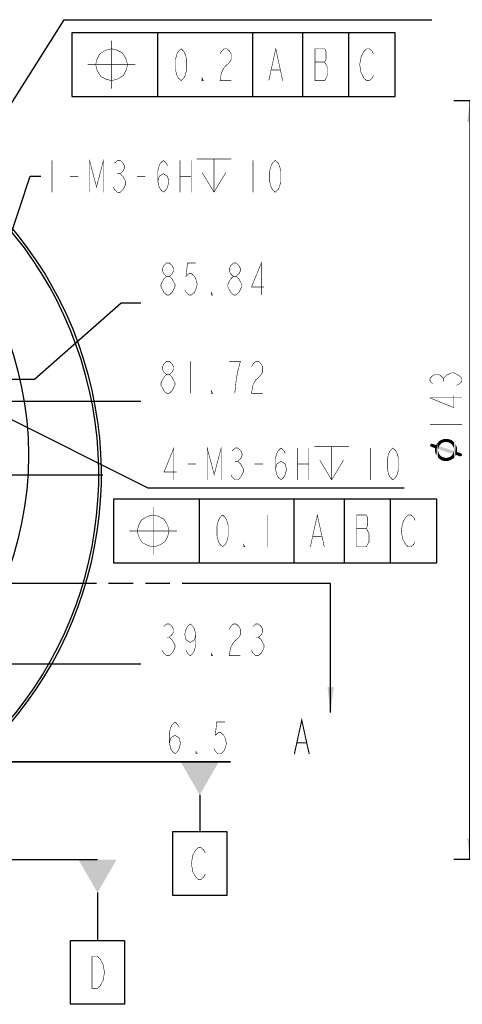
# Model space of a CAD drawing. Header units: millimetres. Extents: x 0 to 420, y 0 to 297.
# Tile 8 of 18: x 210 to 252, y 126 to 219. Entities that reach past the tile are written whole.
import ezdxf

# ---------------------------------------------------------------- set-up
doc = ezdxf.new("R2010")
doc.units = ezdxf.units.MM
doc.header["$LTSCALE"] = 23.1
doc.linetypes.add('CENTER', pattern=[0.6, 0.375, -0.075, 0.075, -0.075])
doc.linetypes.add('PHANTOM', pattern=[0.8, 0.45, -0.05, 0.1, -0.05, 0.1, -0.05])
doc.layers.get('0').update_dxf_attribs({"linetype": 'CONTINUOUS'})
for name, color, linetype in [('13KW_HVAC_SRDXF_CONTINUOUS_LINE', 7, 'CONTINUOUS'), ('13KW_HVAC_SRQ_DXF_AXIS', 7, 'CONTINUOUS'), ('13KW_HVAC_SRQ_DXF_DIMENSION', 7, 'CONTINUOUS'), ('13KW_HVAC_SRQ_DXF_HATCHING', 7, 'CONTINUOUS'), ('13KW_HVAC_SRQ_DXF_TEXT', 7, 'CONTINUOUS')]:
    doc.layers.add(name, color=color, linetype=linetype)
doc.styles.get("Standard").update_dxf_attribs({"font": 'txt', "width": 0.7})
doc.dimstyles.new('DIMSTYLE_1', dxfattribs={"dimtxt": 3, "dimasz": 2, "dimexe": 1.5, "dimexo": 1, "dimgap": 0.75, "dimtad": 1, "dimlfac": 2, "dimdsep": 46, "dimtxsty": 'Standard', "dimblk": '_FILLED', "dimblk1": '_FILLED', "dimblk2": '_FILLED', "dimcen": 0.09, "dimazin": 2, "dimtp": 0.01, "dimtm": 0.01, "dimtfac": 1, "dimtofl": 0, "dimtmove": 0, "dimatfit": 3, "dimldrblk": '_FILLED', "dimfxl": 0, "dimtolj": 1, "dimarcsym": 0})
doc.dimstyles.new('DIMSTYLE_3', dxfattribs={"dimtxt": 3, "dimasz": 2, "dimexe": 1.5, "dimexo": 1, "dimgap": 0.75, "dimtad": 0, "dimtih": 1, "dimtoh": 1, "dimlfac": 2, "dimdsep": 46, "dimtxsty": 'Standard', "dimblk": '_FILLED', "dimblk1": '_FILLED', "dimblk2": '_FILLED', "dimcen": 0.09, "dimazin": 2, "dimtp": 0.01, "dimtm": 0.01, "dimtfac": 1, "dimtofl": 0, "dimtmove": 0, "dimatfit": 3, "dimldrblk": '_FILLED', "dimfxl": 0, "dimtolj": 1, "dimarcsym": 0})
doc.dimstyles.new('DIMSTYLE_9', dxfattribs={"dimtxt": 3, "dimasz": 2, "dimexe": 1.5, "dimexo": 1, "dimgap": 0.75, "dimtad": 1, "dimdec": 0, "dimlfac": 2, "dimdsep": 46, "dimtxsty": 'Standard', "dimblk": '_FILLED', "dimblk1": '_FILLED', "dimblk2": '_FILLED', "dimcen": 0.09, "dimazin": 2, "dimtp": 0.01, "dimtm": 0.01, "dimtfac": 1, "dimtdec": 0, "dimtofl": 0, "dimtmove": 0, "dimatfit": 3, "dimldrblk": '_FILLED', "dimfxl": 0, "dimtolj": 1, "dimarcsym": 0})
doc.dimstyles.get("Standard").update_dxf_attribs({"dimtxt": 3, "dimasz": 2, "dimexe": 1.5, "dimexo": 1, "dimtad": 1, "dimdsep": 46, "dimtxsty": 'Standard', "dimblk": '_FILLED', "dimblk1": '_FILLED', "dimblk2": '_FILLED', "dimcen": 0.09, "dimazin": 2, "dimtol": 1, "dimtp": 0.01, "dimtm": 0.01, "dimtfac": 1, "dimtofl": 0, "dimtmove": 0, "dimatfit": 3, "dimldrblk": '_FILLED', "dimfxl": 0, "dimtolj": 1, "dimarcsym": 0})

# ---------------------------------------------------------------- blocks, each defined once
blk = doc.blocks.new('*D21')
at = {"layer": '13KW_HVAC_SRQ_DXF_DIMENSION', "color": 2, "linetype": 'Continuous'}
for p, q in [((181.109, 161.992), (196.888, 161.992)), ((196.888, 161.992), (198.667, 158.508)), ((198.667, 158.508), (221.382, 158.508))]:
    blk.add_line(p, q, dxfattribs=at)
blk = doc.blocks.new('_FILLED')
at = {"color": 0, "linetype": 'ByBlock'}
blk.add_solid([(0, 0), (-1, 0.125), (-1, -0.125)], dxfattribs=at)
blk = doc.blocks.new('*D22')
at = {"layer": '13KW_HVAC_SRQ_DXF_DIMENSION', "color": 2, "linetype": 'Continuous'}
blk.add_line((207.844, 183.237), (221.382, 183.237), dxfattribs=at)
blk = doc.blocks.new('*D23')
at = {"layer": '13KW_HVAC_SRQ_DXF_DIMENSION', "color": 2, "linetype": 'Continuous'}
for p, q in [((211.344, 185.299), (219.515, 192.501)), ((219.515, 192.501), (221.382, 192.501)), ((195.93, 185.299), (211.344, 185.299))]:
    blk.add_line(p, q, dxfattribs=at)
blk = doc.blocks.new('*D37')
at = {"layer": '13KW_HVAC_SRQ_DXF_DIMENSION', "color": 2, "linetype": 'Continuous'}
for p, q in [((179.142, 143.377), (179.142, 150.768)), ((182.392, 143.377), (182.392, 150.768)), ((179.142, 149.268), (176.142, 149.268)), ((176.142, 149.268), (180.767, 149.268)), ((229.84, 149.268), (180.767, 149.268)), ((182.392, 149.268), (229.84, 149.268))]:
    blk.add_line(p, q, dxfattribs=at)
at = {"layer": '13KW_HVAC_SRQ_DXF_DIMENSION', "color": 2, "linetype": 'Continuous', "xscale": 2, "yscale": 2, "zscale": 2}
blk.add_blockref('_FILLED', (179.142, 149.268), dxfattribs=at)
at = {"layer": '13KW_HVAC_SRQ_DXF_DIMENSION', "color": 2, "linetype": 'Continuous', "xscale": 2, "yscale": 2, "zscale": 2, "rotation": 180}
blk.add_blockref('_FILLED', (182.392, 149.268), dxfattribs=at)
blk = doc.blocks.new('*D41')
at = {"layer": '13KW_HVAC_SRQ_DXF_DIMENSION', "color": 2, "linetype": 'Continuous'}
for p, q in [((258.185, 211.523), (250.883, 211.523)), ((252.383, 211.523), (252.383, 175.792)), ((252.383, 140.06), (252.383, 175.792)), ((262.706, 140.06), (250.883, 140.06))]:
    blk.add_line(p, q, dxfattribs=at)
at = {"layer": '13KW_HVAC_SRQ_DXF_DIMENSION', "color": 2, "linetype": 'Continuous', "xscale": 2, "yscale": 2, "zscale": 2}
for p, rotation in [((252.383, 211.523), 90), ((252.383, 140.06), 270)]:
    blk.add_blockref('_FILLED', p, dxfattribs=dict(at, rotation=rotation))
blk = doc.blocks.new('XSEC_FILLED')
at = {"color": 0, "linetype": 'ByBlock'}
blk.add_solid([(0, 0), (-1, 0.125), (-1, -0.125)], dxfattribs=at)
blk = doc.blocks.new('HATCHING_BL0', base_point=(218.205, 119.266))
at = {"layer": '13KW_HVAC_SRQ_DXF_HATCHING', "color": 2, "linetype": 'PHANTOM'}
blk.add_line((235.666, 166.06), (183.763, 166.06), dxfattribs=at)
at = {"layer": '13KW_HVAC_SRQ_DXF_HATCHING', "color": 5, "linetype": 'PHANTOM'}
blk.add_line((239.266, 166.06), (235.666, 166.06), dxfattribs=at)
at = {"layer": '13KW_HVAC_SRQ_DXF_HATCHING', "color": 5, "linetype": 'Continuous'}
blk.add_line((239.266, 162.46), (239.266, 166.06), dxfattribs=at)
at = {"layer": '13KW_HVAC_SRQ_DXF_HATCHING', "color": 7, "linetype": 'Continuous', "const_width": 0.1}
for points in [[(235.845, 149.991), (236.545, 153.191), (237.245, 149.991)], [(236.125, 151.057), (236.965, 151.057)]]:
    blk.add_lwpolyline(points, dxfattribs=at)
at = {"layer": '13KW_HVAC_SRQ_DXF_HATCHING', "color": 7, "linetype": 'Continuous'}
blk.add_leader([(239.266, 153.927), (239.266, 162.46)], dimstyle='Standard', override={"dimasz": 2.4, "dimtad": 0, "dimldrblk": 'XSEC_FILLED'}, dxfattribs=at)

msp = doc.modelspace()

# ---------------------------------------------------------------- linework, layer by layer
at = {"color": 2, "linetype": 'Continuous'}
msp.add_circle((179.0659, 178.147), 31.7179, dxfattribs=at)
at = {"layer": '13KW_HVAC_SRDXF_CONTINUOUS_LINE', "color": 2, "linetype": 'Continuous'}
for p, q in [((180.7666, 149.2682), (226.9247, 149.2682)), ((226.9247, 146.1505), (226.9247, 142.6894)), ((224.3747, 142.6894), (229.4747, 142.6894)), ((224.3747, 136.6894), (224.3747, 142.6894)), ((229.4747, 142.6894), (229.4747, 136.6894)), ((195.8467, 140.0597), (217.2905, 140.0597)), ((217.2905, 136.9421), (217.2905, 132.425)), ((229.4747, 136.6894), (224.3747, 136.6894)), ((214.7405, 132.425), (219.8405, 132.425)), ((214.7405, 126.425), (214.7405, 132.425)), ((219.8405, 132.425), (219.8405, 126.425)), ((219.8405, 126.425), (214.7405, 126.425))]:
    msp.add_line(p, q, dxfattribs=at)
at = {"layer": '13KW_HVAC_SRDXF_CONTINUOUS_LINE', "color": 2, "linetype": 'Continuous', "const_width": 0.05}
for points in [[(227.4497, 138.6894), (227.3185, 138.4394), (227.056, 138.1894), (226.7935, 138.1894), (226.531, 138.4394), (226.3997, 138.6894), (226.2685, 138.9394), (226.1372, 139.6894), (226.2685, 140.4394), (226.3997, 140.6894), (226.531, 140.9394), (226.7935, 141.1894), (227.056, 141.1894), (227.3185, 140.9394), (227.4497, 140.6894)], [(216.7656, 130.925), (217.2906, 130.925), (217.5531, 130.675), (217.6843, 130.425), (217.8156, 130.175), (217.9468, 129.425), (217.8156, 128.675), (217.6843, 128.425), (217.5531, 128.175), (217.2906, 127.925), (216.7656, 127.925), (216.7656, 130.925)]]:
    msp.add_lwpolyline(points, dxfattribs=at)
at = {"layer": '13KW_HVAC_SRDXF_CONTINUOUS_LINE', "color": 7, "linetype": 'Continuous'}
for radius in [36.25, 36]:
    msp.add_arc((181.4137, 176.3097), radius, 300.213648, 239.786352, dxfattribs=at)
at = {"layer": '13KW_HVAC_SRDXF_CONTINUOUS_LINE', "color": 2, "linetype": 'Continuous'}
for points in [[(228.7247, 149.2682), (225.1247, 149.2682), (226.9247, 146.1505)], [(215.4905, 140.0597), (219.0905, 140.0597), (217.2905, 136.9421)]]:
    msp.add_solid(points, dxfattribs=at)
at = {"layer": '13KW_HVAC_SRQ_DXF_AXIS', "color": 7, "linetype": 'CENTER'}
msp.add_line((181.4137, 176.3097), (218.6637, 176.3097), dxfattribs=at)
at = {"layer": '13KW_HVAC_SRQ_DXF_DIMENSION', "color": 2, "linetype": 'Continuous', "const_width": 0.05}
for points in [[(223.8008, 195.0009), (223.5383, 195.2509), (223.4071, 195.5009), (223.4071, 195.7509), (223.5383, 196.0009), (223.8008, 196.2509), (224.0633, 196.2509), (224.3258, 196.0009), (224.4571, 195.7509), (224.4571, 195.5009), (224.3258, 195.2509), (224.0633, 195.0009)], [(226.5571, 196.2509), (225.7696, 196.2509), (225.6383, 195.0009), (225.9008, 195.2509), (226.1633, 195.2509), (226.4258, 195.0009), (226.5571, 194.7509), (226.6883, 194.2509), (226.5571, 193.7509), (226.4258, 193.5009), (226.1633, 193.2509), (225.9008, 193.2509), (225.6383, 193.5009), (225.5071, 193.7509)], [(230.1008, 195.0009), (229.8383, 195.2509), (229.7071, 195.5009), (229.7071, 195.7509), (229.8383, 196.0009), (230.1008, 196.2509), (230.3633, 196.2509), (230.6258, 196.0009), (230.7571, 195.7509), (230.7571, 195.5009), (230.6258, 195.2509), (230.3633, 195.0009)], [(232.7258, 193.2509), (232.7258, 196.2509), (231.8071, 194.0009), (232.9883, 194.0009)], [(223.2758, 194.2509), (223.5383, 194.7509), (223.8008, 195.0009), (224.0633, 195.0009), (224.3258, 194.7509)], [(229.5758, 194.2509), (229.8383, 194.7509), (230.1008, 195.0009), (230.3633, 195.0009), (230.6258, 194.7509)], [(223.5383, 193.5009), (223.2758, 194.0009), (223.2758, 194.2509)], [(224.5883, 194.0009), (224.3258, 193.5009), (224.0633, 193.2509), (223.8008, 193.2509)], [(224.3258, 194.7509), (224.5883, 194.2509), (224.5883, 194.0009)], [(229.8383, 193.5009), (229.5758, 194.0009), (229.5758, 194.2509)], [(230.8883, 194.0009), (230.6258, 193.5009), (230.3633, 193.2509), (230.1008, 193.2509)], [(230.6258, 194.7509), (230.8883, 194.2509), (230.8883, 194.0009)], [(223.8008, 193.2509), (223.5383, 193.5009)], [(228.1321, 193.2509), (228.0008, 193.2509), (228.0008, 193.5009), (228.1321, 193.2509)], [(230.1008, 193.2509), (229.8383, 193.5009)], [(223.8008, 185.7369), (223.5383, 185.9869), (223.4071, 186.2369), (223.4071, 186.4869), (223.5383, 186.7369), (223.8008, 186.9869), (224.0633, 186.9869), (224.3258, 186.7369), (224.4571, 186.4869), (224.4571, 186.2369), (224.3258, 185.9869), (224.0633, 185.7369)], [(226.0321, 186.9869), (226.0321, 183.9869)], [(230.4946, 185.9869), (230.7571, 186.9869), (229.7071, 186.9869)], [(231.8071, 186.4869), (231.9383, 186.7369), (232.2008, 186.9869), (232.4633, 186.9869), (232.7258, 186.7369), (232.8571, 186.4869), (232.8571, 185.9869), (232.7258, 185.7369)], [(223.2758, 184.9869), (223.5383, 185.4869), (223.8008, 185.7369), (224.0633, 185.7369), (224.3258, 185.4869)], [(224.3258, 185.4869), (224.5883, 184.9869), (224.5883, 184.7369)], [(230.2321, 183.9869), (230.3633, 185.2369), (230.4946, 185.9869)], [(232.7258, 185.7369), (232.2008, 185.2369), (231.9383, 184.7369), (231.8071, 183.9869), (232.8571, 183.9869)], [(248.8829, 184.8623), (248.6329, 185.1248), (248.6329, 185.3873), (248.8829, 185.6498), (249.1329, 185.7811), (249.3829, 185.7811), (249.6329, 185.6498), (249.8829, 185.3873), (250.1329, 185.6498)], [(250.1329, 185.6498), (250.6329, 185.9123), (250.8829, 185.9123)], [(250.8829, 185.9123), (251.3829, 185.6498), (251.6329, 185.3873), (251.6329, 185.1248), (251.3829, 184.8623), (251.1329, 184.7311)], [(223.2758, 184.7369), (223.2758, 184.9869)], [(223.8008, 183.9869), (223.5383, 184.2369), (223.2758, 184.7369)], [(224.5883, 184.7369), (224.3258, 184.2369), (224.0633, 183.9869), (223.8008, 183.9869)], [(249.8829, 185.1248), (249.8829, 185.3873)], [(228.1321, 183.9869), (228.0008, 183.9869), (228.0008, 184.2369), (228.1321, 183.9869)], [(251.6329, 183.5498), (248.6329, 183.5498), (250.8829, 182.6311), (250.8829, 183.8123)], [(248.6329, 181.0561), (251.6329, 181.0561)], [(223.5383, 162.0078), (223.8008, 162.2578), (224.0633, 162.2578), (224.3258, 162.0078), (224.4571, 161.7578), (224.4571, 161.5078), (224.3258, 161.2578), (224.0633, 161.0078), (224.3258, 160.7578)], [(226.5571, 161.2578), (226.4258, 160.7578), (226.0321, 160.5078), (225.6383, 160.7578), (225.5071, 161.2578), (225.6383, 161.7578), (225.7696, 162.0078), (226.0321, 162.2578), (226.2946, 162.0078), (226.4258, 161.7578), (226.5571, 161.2578), (226.5571, 160.2578), (226.4258, 159.7578), (226.2946, 159.5078), (226.0321, 159.2578), (225.7696, 159.5078), (225.6383, 159.7578)], [(229.7071, 161.7578), (229.8383, 162.0078), (230.1008, 162.2578), (230.3633, 162.2578), (230.6258, 162.0078), (230.7571, 161.7578), (230.7571, 161.2578), (230.6258, 161.0078)], [(231.9383, 162.0078), (232.2008, 162.2578), (232.4633, 162.2578), (232.7258, 162.0078), (232.8571, 161.7578), (232.8571, 161.5078), (232.7258, 161.2578), (232.4633, 161.0078), (232.7258, 160.7578)], [(223.8008, 161.0078), (224.0633, 161.0078)], [(224.3258, 160.7578), (224.5883, 160.2578), (224.5883, 160.0078)], [(230.6258, 161.0078), (230.1008, 160.5078), (229.8383, 160.0078), (229.7071, 159.2578), (230.7571, 159.2578)], [(232.2008, 161.0078), (232.4633, 161.0078)], [(232.7258, 160.7578), (232.9883, 160.2578), (232.9883, 160.0078)], [(224.5883, 160.0078), (224.3258, 159.5078), (224.0633, 159.2578), (223.8008, 159.2578), (223.5383, 159.5078), (223.4071, 159.7578)], [(228.1321, 159.2578), (228.0008, 159.2578), (228.0008, 159.5078), (228.1321, 159.2578)], [(232.9883, 160.0078), (232.7258, 159.5078), (232.4633, 159.2578), (232.2008, 159.2578), (231.9383, 159.5078), (231.8071, 159.7578)], [(224.0654, 151.0182), (224.1966, 151.5182), (224.5904, 151.7682), (224.9841, 151.5182), (225.1154, 151.0182), (224.9841, 150.5182), (224.8529, 150.2682), (224.5904, 150.0182), (224.3279, 150.2682), (224.1966, 150.5182), (224.0654, 151.0182), (224.0654, 152.0182), (224.1966, 152.5182), (224.3279, 152.7682), (224.5904, 153.0182), (224.8529, 152.7682), (224.9841, 152.5182)], [(229.3154, 153.0182), (228.5279, 153.0182), (228.3966, 151.7682), (228.6591, 152.0182), (228.9216, 152.0182), (229.1841, 151.7682), (229.3154, 151.5182), (229.4466, 151.0182), (229.3154, 150.5182), (229.1841, 150.2682), (228.9216, 150.0182), (228.6591, 150.0182), (228.3966, 150.2682), (228.2654, 150.5182)], [(226.6904, 150.0182), (226.5591, 150.0182), (226.5591, 150.2682), (226.6904, 150.0182)]]:
    msp.add_lwpolyline(points, dxfattribs=at)
at = {"layer": '13KW_HVAC_SRQ_DXF_DIMENSION', "color": 2, "linetype": 'Continuous'}
for points in [[(248.6569, 179.0353), (248.6329, 179.0833), (248.6569, 179.1313)], [(248.6809, 179.0113), (248.6569, 179.1313), (248.6809, 179.1793)], [(248.6569, 179.1313), (248.6809, 179.0113), (248.6569, 179.0353)], [(248.7049, 178.9633), (248.6809, 179.1793), (248.7049, 179.2033)], [(248.6809, 179.1793), (248.7049, 178.9633), (248.6809, 179.0113)], [(248.7529, 178.9393), (248.7049, 179.2033), (248.7529, 179.2273)], [(248.7049, 179.2033), (248.7529, 178.9393), (248.7049, 178.9633)], [(248.7529, 179.2273), (248.8009, 179.2513), (249.1129, 178.8193)], [(248.7529, 179.2273), (249.1129, 178.8193), (248.7529, 178.9393)], [(248.8009, 179.2513), (248.8489, 179.2273), (249.1129, 178.8193)], [(249.1129, 178.8193), (248.8489, 179.2273), (249.2089, 179.1073)], [(249.2089, 179.1073), (249.1849, 178.2433), (249.1129, 178.8193)], [(249.2089, 179.1073), (249.2329, 178.1233), (249.1849, 178.2433)], [(249.2329, 178.1233), (249.2089, 179.1073), (249.3049, 179.2753)], [(249.3049, 179.2753), (249.3289, 178.0033), (249.2329, 178.1233)], [(249.4009, 178.7233), (249.3049, 179.2753), (249.4489, 179.4193)], [(249.4009, 177.9073), (249.3289, 178.0033), (249.3049, 179.2753)], [(249.4009, 178.5553), (249.4009, 177.9073), (249.3049, 179.2753)], [(249.4009, 178.6513), (249.4009, 178.5553), (249.3049, 179.2753)], [(249.4009, 178.6753), (249.4009, 178.6513), (249.3049, 179.2753)], [(249.4009, 178.7233), (249.4009, 178.6753), (249.3049, 179.2753)], [(249.4009, 178.7233), (249.4489, 179.4193), (249.4969, 179.0113)], [(249.4969, 179.0113), (250.7929, 178.2673), (249.4009, 178.7233)], [(249.5449, 179.1073), (249.4489, 179.4193), (249.5929, 179.5393)], [(249.5449, 179.1073), (249.4969, 179.0113), (249.4489, 179.4193)], [(250.7929, 178.2673), (249.4969, 179.0113), (250.8889, 178.5553)], [(249.5929, 179.5393), (249.6169, 179.1793), (249.5449, 179.1073)], [(249.7609, 179.2993), (249.5929, 179.5393), (249.7609, 179.6113)], [(249.6889, 179.2273), (249.6169, 179.1793), (249.5929, 179.5393)], [(249.7609, 179.2993), (249.6889, 179.2273), (249.5929, 179.5393)], [(249.9529, 179.3713), (249.7609, 179.6113), (249.9529, 179.6833)], [(249.7609, 179.6113), (249.8569, 179.3473), (249.7609, 179.2993)], [(249.9529, 179.3713), (249.8569, 179.3473), (249.7609, 179.6113)], [(249.9529, 179.6833), (250.0489, 179.3953), (249.9529, 179.3713)], [(250.1449, 179.3953), (250.0489, 179.3953), (249.9529, 179.6833)], [(250.1449, 179.3953), (249.9529, 179.6833), (250.1449, 179.6833)], [(250.1449, 179.6833), (250.2409, 179.3953), (250.1449, 179.3953)], [(250.2409, 179.3953), (250.1449, 179.6833), (250.2889, 179.6833)], [(250.2889, 179.6833), (250.3369, 179.3713), (250.2409, 179.3953)], [(250.3369, 179.3713), (250.2889, 179.6833), (250.4089, 179.6593)], [(250.4089, 179.6593), (250.4329, 179.3473), (250.3369, 179.3713)], [(250.5289, 179.2993), (250.4329, 179.3473), (250.4089, 179.6593)], [(250.5289, 179.2993), (250.4089, 179.6593), (250.5529, 179.6113)], [(250.5529, 179.6113), (250.6009, 179.2273), (250.5289, 179.2993)], [(250.6729, 179.1793), (250.6009, 179.2273), (250.5529, 179.6113)], [(250.6729, 179.1793), (250.5529, 179.6113), (250.6729, 179.5633)], [(250.6729, 179.5633), (250.7449, 179.1073), (250.6729, 179.1793)], [(250.7449, 179.1073), (250.6729, 179.5633), (250.7689, 179.4673)], [(250.7689, 179.4673), (250.7929, 179.0113), (250.7449, 179.1073)], [(250.8409, 178.9393), (250.7929, 179.0113), (250.7689, 179.4673)], [(250.8649, 178.8433), (250.8409, 178.9393), (250.7689, 179.4673)], [(250.8889, 178.7473), (250.8649, 178.8433), (250.7689, 179.4673)], [(250.8889, 178.7473), (250.7689, 179.4673), (250.8889, 179.3953)], [(250.8889, 178.7473), (250.8889, 179.3953), (250.9129, 177.9313)], [(250.9129, 177.9313), (250.8889, 179.3953), (250.9609, 179.2753)], [(250.9609, 179.2753), (251.0089, 178.0513), (250.9129, 177.9313)], [(251.0089, 178.0513), (250.9609, 179.2753), (251.0569, 179.1793)], [(251.0569, 179.1793), (251.0809, 178.1713), (251.0089, 178.0513)], [(251.0809, 178.1713), (251.0569, 179.1793), (251.1049, 179.0353)], [(251.0809, 178.1713), (251.1049, 179.0353), (251.1769, 178.4593)], [(251.1049, 179.0353), (251.1529, 178.9153), (251.1769, 178.4593)], [(249.1129, 178.5073), (249.0889, 178.6513), (249.1129, 178.7233)], [(249.1129, 178.7233), (249.1129, 178.8193), (249.1369, 178.3633)], [(249.1849, 178.2433), (249.1369, 178.3633), (249.1129, 178.8193)], [(249.1129, 178.7233), (249.1369, 178.3633), (249.1129, 178.5073)], [(249.4009, 178.5553), (249.4249, 178.4593), (249.5209, 177.8113)], [(249.4009, 178.5553), (249.5209, 177.8113), (249.4009, 177.9073)], [(249.4249, 178.4593), (249.4489, 178.3633), (249.5209, 177.8113)], [(249.4489, 178.3633), (249.4969, 178.2673), (249.5209, 177.8113)], [(249.5209, 177.8113), (249.4969, 178.2673), (249.5449, 178.1953)], [(249.5449, 178.1953), (249.6169, 177.7393), (249.5209, 177.8113)], [(249.6169, 177.7393), (249.5449, 178.1953), (249.6169, 178.1233)], [(249.6169, 178.1233), (249.6889, 178.0513), (249.7369, 177.6673)], [(249.6169, 178.1233), (249.7369, 177.6673), (249.6169, 177.7393)], [(250.6009, 178.0513), (250.6729, 178.1233), (250.6969, 177.7633)], [(250.6969, 177.7633), (250.6729, 178.1233), (250.7449, 178.1953)], [(250.7449, 178.1953), (250.8169, 177.8353), (250.6969, 177.7633)], [(250.7449, 178.1953), (250.7929, 178.2673), (250.8169, 177.8353)], [(250.8889, 178.5553), (250.8169, 177.8353), (250.7929, 178.2673)], [(250.8889, 178.5553), (250.9129, 177.9313), (250.8169, 177.8353)], [(250.8889, 178.6513), (250.8889, 178.7473), (250.9129, 177.9313)], [(250.8889, 178.6033), (250.8889, 178.6513), (250.9129, 177.9313)], [(250.8889, 178.5553), (250.8889, 178.6033), (250.9129, 177.9313)], [(251.1769, 178.4593), (251.4409, 178.0513), (251.0809, 178.1713)], [(251.1769, 178.6513), (251.1769, 178.4593), (251.1529, 178.9153)], [(251.1769, 178.6513), (251.1529, 178.9153), (251.1769, 178.7953)], [(251.4889, 178.0513), (251.4409, 178.0513), (251.1769, 178.4593)], [(251.5369, 178.0513), (251.4889, 178.0513), (251.1769, 178.4593)], [(251.5369, 178.0513), (251.1769, 178.4593), (251.5369, 178.3393)], [(251.5369, 178.3393), (251.5849, 178.0753), (251.5369, 178.0513)], [(251.5849, 178.0753), (251.5369, 178.3393), (251.5849, 178.3153)], [(251.5849, 178.3153), (251.6089, 178.0993), (251.5849, 178.0753)], [(251.6089, 178.0993), (251.5849, 178.3153), (251.6089, 178.2913)], [(251.6089, 178.2913), (251.6329, 178.1473), (251.6089, 178.0993)], [(251.6329, 178.1953), (251.6329, 178.1473), (251.6089, 178.2913)], [(251.6329, 178.1953), (251.6089, 178.2913), (251.6329, 178.2433)], [(249.7369, 177.6673), (249.6889, 178.0513), (249.7609, 178.0033)], [(249.7609, 178.0033), (249.8809, 177.6193), (249.7369, 177.6673)], [(249.7609, 178.0033), (249.8569, 177.9553), (249.8809, 177.6193)], [(249.8809, 177.6193), (249.8569, 177.9553), (249.9529, 177.9313)], [(249.9529, 177.9313), (250.0009, 177.5953), (249.8809, 177.6193)], [(250.0009, 177.5953), (249.9529, 177.9313), (250.0489, 177.9073)], [(250.0489, 177.9073), (250.1449, 177.5953), (250.0009, 177.5953)], [(250.1449, 177.5953), (250.0489, 177.9073), (250.1449, 177.8833)], [(250.1449, 177.8833), (250.2409, 177.9073), (250.2889, 177.5953)], [(250.1449, 177.8833), (250.2889, 177.5953), (250.1449, 177.5953)], [(250.2889, 177.5953), (250.2409, 177.9073), (250.3369, 177.9313)], [(250.3369, 177.9313), (250.4329, 177.6433), (250.2889, 177.5953)], [(250.4329, 177.6433), (250.3369, 177.9313), (250.4329, 177.9553)], [(250.4329, 177.9553), (250.5289, 178.0033), (250.5769, 177.6913)], [(250.4329, 177.9553), (250.5769, 177.6913), (250.4329, 177.6433)], [(250.5769, 177.6913), (250.5289, 178.0033), (250.6009, 178.0513)], [(250.6009, 178.0513), (250.6969, 177.7633), (250.5769, 177.6913)]]:
    msp.add_solid(points, dxfattribs=at)
at = {"layer": '13KW_HVAC_SRQ_DXF_TEXT', "color": 2, "linetype": 'Continuous'}
for p, q in [((193.1476, 185.948), (214.1442, 219.1757)), ((214.1442, 219.1757), (215.1442, 219.1757)), ((215.1442, 219.1757), (248.7942, 219.1757)), ((214.866, 217.9368), (214.866, 211.9368)), ((245.341, 217.9368), (214.866, 217.9368)), ((222.991, 211.9368), (222.991, 217.9368)), ((231.916, 211.9368), (231.916, 217.9368)), ((236.641, 211.9368), (236.641, 217.9368)), ((240.991, 211.9368), (240.991, 217.9368)), ((245.341, 211.9368), (245.341, 217.9368)), ((214.866, 211.9368), (245.341, 211.9368)), ((206.6105, 182.7881), (222.038, 175.0752)), ((222.038, 175.0752), (223.038, 175.0752)), ((223.038, 175.0752), (246.188, 175.0752)), ((249.2598, 174.016), (218.7848, 174.016)), ((218.7848, 174.016), (218.7848, 168.016)), ((226.9098, 168.016), (226.9098, 174.016)), ((235.8348, 168.016), (235.8348, 174.016)), ((240.5598, 168.016), (240.5598, 174.016)), ((244.9098, 168.016), (244.9098, 174.016)), ((249.2598, 168.016), (249.2598, 174.016)), ((218.7848, 168.016), (249.2598, 168.016))]:
    msp.add_line(p, q, dxfattribs=at)
at = {"layer": '13KW_HVAC_SRQ_DXF_TEXT', "color": 2, "linetype": 'Continuous', "const_width": 0.05}
for points in [[(218.616, 212.6868), (218.616, 217.1868)], [(217.116, 214.9368), (217.241, 214.4368), (217.366, 214.1868), (217.616, 213.8118), (218.116, 213.5618), (218.616, 213.4368), (219.116, 213.5618), (219.366, 213.6868), (219.741, 213.9368), (219.991, 214.4368), (220.116, 214.9368), (219.991, 215.4368), (219.866, 215.6868), (219.616, 216.0618), (219.116, 216.3118), (218.616, 216.4368), (218.116, 216.3118), (217.866, 216.1868), (217.491, 215.9368), (217.241, 215.4368), (217.116, 214.9368)], [(225.166, 213.4368), (224.9035, 213.6868), (224.7723, 213.9368), (224.641, 214.4368), (224.641, 215.4368), (224.7723, 215.9368), (224.9035, 216.1868), (225.166, 216.4368), (225.4285, 216.1868), (225.5598, 215.9368), (225.691, 215.4368), (225.691, 214.4368), (225.5598, 213.9368), (225.4285, 213.6868), (225.166, 213.4368)], [(228.841, 215.9368), (228.9723, 216.1868), (229.2348, 216.4368), (229.4973, 216.4368), (229.7598, 216.1868), (229.891, 215.9368), (229.891, 215.4368), (229.7598, 215.1868)], [(233.4348, 213.4368), (234.091, 216.4368), (234.7473, 213.4368)], [(237.7848, 216.4368), (237.7848, 213.4368), (238.7035, 213.4368), (238.966, 213.9368)], [(238.966, 214.6868), (238.7035, 215.1868), (238.8348, 215.4368), (238.8348, 216.1868), (238.7035, 216.4368), (237.7848, 216.4368)], [(242.1348, 215.6868), (242.3973, 216.1868), (242.6598, 216.4368), (242.9223, 216.4368), (243.1848, 216.1868), (243.316, 215.9368)], [(229.7598, 215.1868), (229.2348, 214.6868), (228.9723, 214.1868), (228.841, 213.4368), (229.891, 213.4368)], [(237.7848, 215.1868), (238.7035, 215.1868)], [(242.3973, 213.6868), (242.1348, 214.1868), (242.0035, 214.9368), (242.1348, 215.6868)], [(216.366, 214.9368), (220.866, 214.9368)], [(233.6973, 214.4368), (234.4848, 214.4368)], [(238.966, 213.9368), (238.966, 214.6868)], [(227.266, 213.4368), (227.1348, 213.4368), (227.1348, 213.6868), (227.266, 213.4368)], [(243.316, 213.9368), (243.1848, 213.6868), (242.9223, 213.4368), (242.6598, 213.4368), (242.3973, 213.6868)], [(212.9956, 205.921), (212.9956, 202.921)], [(216.5394, 202.921), (216.5394, 205.921), (217.1956, 203.421), (217.8519, 205.921), (217.8519, 202.921)], [(218.9019, 205.671), (219.1644, 205.921), (219.4269, 205.921), (219.6894, 205.671), (219.8206, 205.421), (219.8206, 205.171), (219.6894, 204.921), (219.4269, 204.671), (219.6894, 204.421)], [(222.9706, 203.921), (223.1019, 204.421), (223.4956, 204.671), (223.8894, 204.421), (224.0206, 203.921), (223.8894, 203.421), (223.7581, 203.171), (223.4956, 202.921), (223.2331, 203.171), (223.1019, 203.421), (222.9706, 203.921), (222.9706, 204.921), (223.1019, 205.421), (223.2331, 205.671), (223.4956, 205.921), (223.7581, 205.671), (223.8894, 205.421)], [(225.0706, 205.921), (225.0706, 202.921)], [(226.1206, 205.921), (226.1206, 202.921)], [(226.6456, 206.046), (229.8956, 206.046)], [(228.2706, 206.046), (228.2706, 202.921)], [(231.9456, 205.921), (231.9456, 202.921)], [(234.0456, 202.921), (233.7831, 203.171), (233.6519, 203.421), (233.5206, 203.921), (233.5206, 204.921), (233.6519, 205.421), (233.7831, 205.671), (234.0456, 205.921), (234.3081, 205.671), (234.4394, 205.421), (234.5706, 204.921), (234.5706, 203.921), (234.4394, 203.421), (234.3081, 203.171), (234.0456, 202.921)], [(214.7019, 204.421), (215.4894, 204.421)], [(219.1644, 204.671), (219.4269, 204.671)], [(219.6894, 204.421), (219.9519, 203.921), (219.9519, 203.671)], [(221.0019, 204.421), (221.7894, 204.421)], [(225.0706, 204.421), (226.1206, 204.421)], [(227.1456, 204.796), (228.2706, 202.921), (229.3956, 204.796)], [(219.9519, 203.671), (219.6894, 203.171), (219.4269, 202.921), (219.1644, 202.921), (218.9019, 203.171), (218.7706, 203.421)], [(227.6318, 175.8252), (227.6318, 178.8252), (228.288, 176.3252), (228.9443, 178.8252), (228.9443, 175.8252)], [(224.4818, 175.8252), (224.4818, 178.8252), (223.563, 176.5752), (224.7443, 176.5752)], [(229.9943, 178.5752), (230.2568, 178.8252), (230.5193, 178.8252), (230.7818, 178.5752), (230.913, 178.3252), (230.913, 178.0752), (230.7818, 177.8252), (230.5193, 177.5752), (230.7818, 177.3252)], [(234.063, 176.8252), (234.1943, 177.3252), (234.588, 177.5752), (234.9818, 177.3252), (235.113, 176.8252), (234.9818, 176.3252), (234.8505, 176.0752), (234.588, 175.8252), (234.3255, 176.0752), (234.1943, 176.3252), (234.063, 176.8252), (234.063, 177.8252), (234.1943, 178.3252), (234.3255, 178.5752), (234.588, 178.8252), (234.8505, 178.5752), (234.9818, 178.3252)], [(236.163, 178.8252), (236.163, 175.8252)], [(237.213, 178.8252), (237.213, 175.8252)], [(237.738, 178.9502), (240.988, 178.9502)], [(239.363, 178.9502), (239.363, 175.8252)], [(243.038, 178.8252), (243.038, 175.8252)], [(245.138, 175.8252), (244.8755, 176.0752), (244.7443, 176.3252), (244.613, 176.8252), (244.613, 177.8252), (244.7443, 178.3252), (244.8755, 178.5752), (245.138, 178.8252), (245.4005, 178.5752), (245.5318, 178.3252), (245.663, 177.8252), (245.663, 176.8252), (245.5318, 176.3252), (245.4005, 176.0752), (245.138, 175.8252)], [(225.7943, 177.3252), (226.5818, 177.3252)], [(230.2568, 177.5752), (230.5193, 177.5752)], [(230.7818, 177.3252), (231.0443, 176.8252), (231.0443, 176.5752), (230.7818, 176.0752)], [(232.0943, 177.3252), (232.8818, 177.3252)], [(236.163, 177.3252), (237.213, 177.3252)], [(238.238, 177.7002), (239.363, 175.8252), (240.488, 177.7002)], [(230.7818, 176.0752), (230.5193, 175.8252), (230.2568, 175.8252), (229.9943, 176.0752), (229.863, 176.3252)], [(221.0348, 171.016), (221.1598, 170.516), (221.2848, 170.266), (221.5348, 169.891), (222.0348, 169.641), (222.5348, 169.516), (223.0348, 169.641), (223.2848, 169.766), (223.6598, 170.016), (223.9098, 170.516), (224.0348, 171.016), (223.9098, 171.516), (223.7848, 171.766), (223.5348, 172.141), (223.0348, 172.391), (222.5348, 172.516), (222.0348, 172.391), (221.7848, 172.266), (221.4098, 172.016), (221.1598, 171.516), (221.0348, 171.016)], [(222.5348, 168.766), (222.5348, 173.266)], [(229.0848, 169.516), (228.8223, 169.766), (228.6911, 170.016), (228.5598, 170.516), (228.5598, 171.516), (228.6911, 172.016), (228.8223, 172.266), (229.0848, 172.516), (229.3473, 172.266), (229.4786, 172.016), (229.6098, 171.516), (229.6098, 170.516), (229.4786, 170.016), (229.3473, 169.766), (229.0848, 169.516)], [(233.2848, 172.516), (233.2848, 169.516)], [(237.3536, 169.516), (238.0098, 172.516), (238.6661, 169.516)], [(241.7035, 172.516), (241.7035, 169.516), (242.6223, 169.516), (242.8848, 170.016)], [(242.8848, 170.766), (242.6223, 171.266), (242.7535, 171.516), (242.7535, 172.266), (242.6223, 172.516), (241.7035, 172.516)], [(246.3161, 172.266), (246.5786, 172.516), (246.8411, 172.516), (247.1036, 172.266), (247.2348, 172.016)], [(246.3161, 169.766), (246.0536, 170.266), (245.9223, 171.016), (246.0536, 171.766), (246.3161, 172.266)], [(220.2848, 171.016), (224.7848, 171.016)], [(241.7035, 171.266), (242.6223, 171.266)], [(242.8848, 170.016), (242.8848, 170.766)], [(231.1848, 169.516), (231.0536, 169.516), (231.0536, 169.766), (231.1848, 169.516)], [(237.6161, 170.516), (238.4036, 170.516)], [(247.2348, 170.016), (247.1036, 169.766), (246.8411, 169.516), (246.5786, 169.516), (246.3161, 169.766)]]:
    msp.add_lwpolyline(points, dxfattribs=at)

# ---------------------------------------------------------------- block references
msp.add_blockref('HATCHING_BL0', (218.2047, 119.2655))

# ---------------------------------------------------------------- dimensions: what is measured, and where the dimension line sits
at = {"layer": '13KW_HVAC_SRQ_DXF_DIMENSION', "color": 2, "linetype": 'Continuous'}
dim = msp.add_linear_dim(base=(252.3829, 140.0597), p1=(259.1851, 211.5234), p2=(263.7055, 140.0597), angle=270, text='?<>', dimstyle='DIMSTYLE_9', dxfattribs=at)
dim.commit()
dim.dimension.update_dxf_attribs({"geometry": '*D41', "text_midpoint": (252.3829, 177.3073), "dimtype": 160})
for feature_location, offset, origin, picture, middle in [((195.9298, 185.2985), (25.4523, 7.2023), (194.9298, 142.3774), '*D23', (222.8821, 193.2509)), ((207.8438, 183.2369), (13.5382, 0), (206.8438, 142.3774), '*D22', (222.8821, 183.9869)), ((181.1092, 161.9925), (40.2729, -3.4847), (178.8064, 142.3774), '*D21', (222.8821, 159.2578))]:
    dim = msp.add_ordinate_dim(feature_location=feature_location, offset=offset, dtype=0, origin=origin, dimstyle='DIMSTYLE_3', override={"dimtad": 1, "dimtih": 0, "dimtoh": 0}, dxfattribs=at)
    dim.commit()
    dim.dimension.update_dxf_attribs({"geometry": picture, "text_midpoint": middle})
dim = msp.add_linear_dim(base=(182.3916, 149.2682), p1=(179.1416, 142.3774), p2=(182.3916, 142.3774), dimstyle='DIMSTYLE_1', dxfattribs=at)
dim.commit()
dim.dimension.update_dxf_attribs({"geometry": '*D37', "text_midpoint": (223.5404, 149.2682), "dimtype": 160})

# ---------------------------------------------------------------- leaders
at = {"layer": '13KW_HVAC_SRQ_DXF_TEXT', "color": 2, "linetype": 'Continuous'}
msp.add_leader([(198.4189, 166.7685), (210.9456, 204.421), (211.9456, 204.421)], dimstyle='Standard', override={"dimtad": 0}, dxfattribs=at)

doc.saveas('drawing.dxf')
